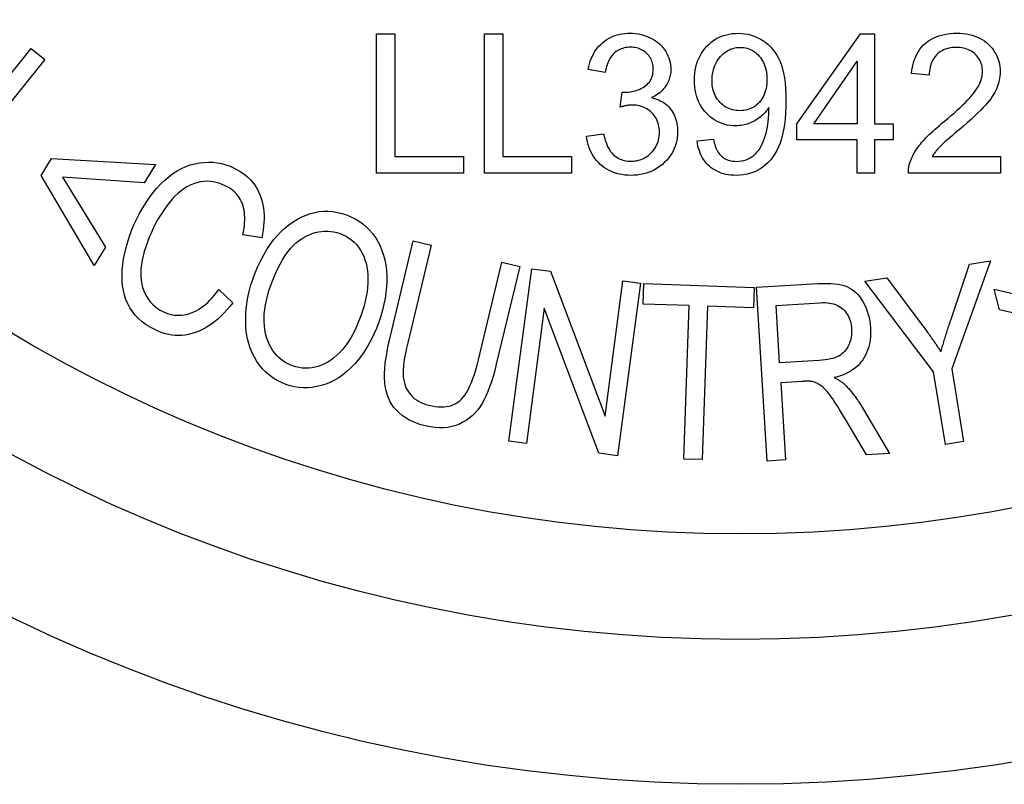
# Model space of a CAD drawing. Header units: inches. Extents: x 0.1 to 100, y -11 to 65.
# Tile 11 of 27: x 27.3 to 27.796, y 34.352 to 34.737. Entities that reach past the tile are written whole.
import ezdxf

# ---------------------------------------------------------------- set-up
doc = ezdxf.new("R2010")
doc.units = ezdxf.units.IN
doc.header["$LTSCALE"] = 6.002907
doc.header["$MEASUREMENT"] = 0
doc.layers.add('Visible Edges(ANSI)', color=7, linetype='Continuous', lineweight=25)

msp = doc.modelspace()

# ---------------------------------------------------------------- linework, layer by layer
at = {"layer": 'Visible Edges(ANSI)'}
for p, q in [((27.47936, 34.72961), (27.48865, 34.72961)), ((27.47936, 34.65954), (27.47936, 34.72961)), ((27.48865, 34.72961), (27.48865, 34.66782)), ((27.53378, 34.72961), (27.54307, 34.72961)), ((27.53378, 34.65954), (27.53378, 34.72961)), ((27.54307, 34.72961), (27.54307, 34.66782)), ((27.69111, 34.68421), (27.72304, 34.72961)), ((27.72304, 34.72961), (27.73009, 34.72961)), ((27.73009, 34.72961), (27.73009, 34.68421)), ((27.26231, 34.6687), (27.30549, 34.72221)), ((27.30549, 34.72221), (27.3124, 34.71663)), ((27.3124, 34.71663), (27.25739, 34.64848)), ((27.69955, 34.68421), (27.72149, 34.71583)), ((27.72149, 34.71583), (27.72149, 34.68421)), ((27.59461, 34.71017), (27.58601, 34.71172)), ((27.7577, 34.70873), (27.74884, 34.70963)), ((27.60214, 34.69276), (27.60304, 34.70029)), ((27.69111, 34.67631), (27.69111, 34.68421)), ((27.72149, 34.68421), (27.69955, 34.68421)), ((27.73009, 34.68421), (27.73955, 34.68421)), ((27.73955, 34.68421), (27.73955, 34.67631)), ((27.58515, 34.67813), (27.59375, 34.67925)), ((27.6408, 34.67578), (27.64908, 34.67652)), ((27.72149, 34.67631), (27.69111, 34.67631)), ((27.72149, 34.65954), (27.72149, 34.67631)), ((27.73955, 34.67631), (27.73009, 34.67631)), ((27.73009, 34.67631), (27.73009, 34.65954)), ((27.31052, 34.65823), (27.31575, 34.66685)), ((27.31575, 34.66685), (27.36807, 34.66378)), ((27.48865, 34.66782), (27.52315, 34.66782)), ((27.52315, 34.66782), (27.52315, 34.65954)), ((27.54307, 34.66782), (27.57757, 34.66782)), ((27.57757, 34.66782), (27.57757, 34.65954)), ((27.7592, 34.66782), (27.79354, 34.66782)), ((27.79354, 34.66782), (27.79354, 34.65954)), ((27.36807, 34.66378), (27.36249, 34.65459)), ((27.3373, 34.61303), (27.31052, 34.65823)), ((27.36249, 34.65459), (27.32134, 34.65753)), ((27.32134, 34.65753), (27.34287, 34.62222)), ((27.52315, 34.65954), (27.47936, 34.65954)), ((27.57757, 34.65954), (27.53378, 34.65954)), ((27.73009, 34.65954), (27.72149, 34.65954)), ((27.79354, 34.65954), (27.74724, 34.65954)), ((27.42159, 34.62698), (27.41217, 34.6285)), ((27.34287, 34.62222), (27.3373, 34.61303)), ((27.4861, 34.57612), (27.49789, 34.62533)), ((27.50691, 34.62317), (27.49514, 34.57403)), ((27.49789, 34.62533), (27.50691, 34.62317)), ((27.53071, 34.5655), (27.54249, 34.61464)), ((27.55151, 34.61248), (27.53972, 34.56327)), ((27.54249, 34.61464), (27.55151, 34.61248)), ((27.54611, 34.52451), (27.55757, 34.61134)), ((27.55757, 34.61134), (27.56697, 34.6101)), ((27.76872, 34.58599), (27.77797, 34.61359)), ((27.78865, 34.61532), (27.76911, 34.56103)), ((27.77797, 34.61359), (27.78865, 34.61532)), ((27.56697, 34.6101), (27.5945, 34.53711)), ((27.72526, 34.60505), (27.73639, 34.60686)), ((27.73639, 34.60686), (27.75418, 34.58303)), ((27.5945, 34.53711), (27.6035, 34.60528)), ((27.6123, 34.60412), (27.60084, 34.51729)), ((27.6035, 34.60528), (27.6123, 34.60412)), ((27.61373, 34.59361), (27.6141, 34.60395)), ((27.6141, 34.60395), (27.66961, 34.60199)), ((27.66961, 34.60199), (27.66924, 34.59165)), ((27.67081, 34.60202), (27.70179, 34.6039)), ((27.67611, 34.5146), (27.67081, 34.60202)), ((27.75995, 34.55955), (27.72526, 34.60505)), ((27.4, 34.60094), (27.40707, 34.59426)), ((27.7931, 34.59069), (27.79043, 34.60111)), ((27.79043, 34.60111), (27.84139, 34.58887)), ((27.56391, 34.59152), (27.55491, 34.52335)), ((27.59144, 34.51853), (27.56391, 34.59152)), ((27.63682, 34.5928), (27.61373, 34.59361)), ((27.63409, 34.51561), (27.63682, 34.5928)), ((27.64609, 34.59247), (27.64336, 34.51528)), ((27.66924, 34.59165), (27.64609, 34.59247)), ((27.68066, 34.59292), (27.70278, 34.59426)), ((27.68241, 34.564), (27.68066, 34.59292)), ((27.83327, 34.58155), (27.7931, 34.59069)), ((27.70227, 34.56521), (27.68241, 34.564)), ((27.76588, 34.52291), (27.75995, 34.55955)), ((27.76911, 34.56103), (27.77504, 34.52439)), ((27.69374, 34.55466), (27.68302, 34.55401)), ((27.68302, 34.55401), (27.68537, 34.51516)), ((27.72411, 34.54139), (27.73775, 34.51834)), ((27.72609, 34.51763), (27.71572, 34.53526)), ((27.55491, 34.52335), (27.54611, 34.52451)), ((27.77504, 34.52439), (27.76588, 34.52291)), ((27.60084, 34.51729), (27.59144, 34.51853)), ((27.73775, 34.51834), (27.72609, 34.51763)), ((27.64336, 34.51528), (27.63409, 34.51561)), ((27.68537, 34.51516), (27.67611, 34.5146))]:
    msp.add_line(p, q, dxfattribs=at)
at = {"layer": 'Visible Edges(ANSI)', "flags": 128}
for points in [[(27.58601, 34.71172), (27.5863, 34.71313), (27.58665, 34.71449), (27.58706, 34.7158), (27.58752, 34.71705), (27.58803, 34.71825), (27.5886, 34.71939), (27.58923, 34.72048), (27.58991, 34.72152), (27.59065, 34.7225), (27.59144, 34.72343), (27.59229, 34.7243), (27.59319, 34.72512), (27.59414, 34.72588), (27.59513, 34.72657), (27.59615, 34.7272), (27.59722, 34.72776), (27.59832, 34.72826), (27.59946, 34.72869), (27.60064, 34.72905), (27.60185, 34.72935), (27.60311, 34.72958), (27.6044, 34.72974), (27.60573, 34.72984), (27.6071, 34.72987)], [(27.6071, 34.72987), (27.60852, 34.72984), (27.6099, 34.72972), (27.61126, 34.72953), (27.6126, 34.72926), (27.6139, 34.72891), (27.61518, 34.72849), (27.61643, 34.72799), (27.61765, 34.72742), (27.61882, 34.72678), (27.61992, 34.72608), (27.62096, 34.72532), (27.62192, 34.72451), (27.6228, 34.72365), (27.62362, 34.72273), (27.62437, 34.72175), (27.62505, 34.72072), (27.62565, 34.71965), (27.62617, 34.71856), (27.62661, 34.71746), (27.62697, 34.71634), (27.62725, 34.71521), (27.62745, 34.71406), (27.62757, 34.7129), (27.62761, 34.71172)], [(27.63952, 34.70622), (27.63956, 34.70797), (27.63969, 34.70966), (27.63991, 34.71129), (27.64022, 34.71287), (27.64061, 34.71439), (27.64109, 34.71585), (27.64165, 34.71725), (27.64231, 34.71859), (27.64305, 34.71988), (27.64388, 34.72111), (27.64479, 34.72227), (27.64579, 34.72339), (27.64686, 34.72442), (27.64797, 34.72537), (27.64913, 34.72622), (27.65033, 34.72699), (27.65157, 34.72767), (27.65286, 34.72825), (27.6542, 34.72875), (27.65557, 34.72915), (27.65699, 34.72947), (27.65846, 34.72969), (27.65997, 34.72983), (27.66152, 34.72987)], [(27.66152, 34.72987), (27.66321, 34.72982), (27.66487, 34.72964), (27.66648, 34.72936), (27.66806, 34.72895), (27.66961, 34.72843), (27.67111, 34.7278), (27.67258, 34.72705), (27.67402, 34.72619), (27.67539, 34.72522), (27.67668, 34.72415), (27.67788, 34.72299), (27.679, 34.72172), (27.68003, 34.72036), (27.68098, 34.7189), (27.68184, 34.71735), (27.68262, 34.7157), (27.6833, 34.7139), (27.6839, 34.71191), (27.68441, 34.70974), (27.68482, 34.70737), (27.68514, 34.70482), (27.68537, 34.70207), (27.68551, 34.69914), (27.68555, 34.69602)], [(27.74884, 34.70963), (27.74902, 34.71125), (27.74928, 34.7128), (27.74961, 34.71428), (27.75, 34.7157), (27.75047, 34.71705), (27.751, 34.71834), (27.75161, 34.71956), (27.75228, 34.72072), (27.75302, 34.72181), (27.75384, 34.72284), (27.75472, 34.7238), (27.75567, 34.72469), (27.75669, 34.72552), (27.75776, 34.72628), (27.75889, 34.72696), (27.76008, 34.72757), (27.76132, 34.72811), (27.76262, 34.72858), (27.76397, 34.72897), (27.76538, 34.7293), (27.76685, 34.72955), (27.76837, 34.72973), (27.76995, 34.72984), (27.77159, 34.72987)], [(27.77159, 34.72987), (27.77324, 34.72984), (27.77484, 34.72972), (27.77637, 34.72953), (27.77785, 34.72925), (27.77927, 34.72891), (27.78063, 34.72848), (27.78193, 34.72798), (27.78317, 34.72739), (27.78436, 34.72673), (27.78548, 34.726), (27.78655, 34.72518), (27.78756, 34.72429), (27.78849, 34.72334), (27.78935, 34.72236), (27.79013, 34.72133), (27.79082, 34.72027), (27.79143, 34.71917), (27.79196, 34.71804), (27.79241, 34.71686), (27.79278, 34.71565), (27.79306, 34.71441), (27.79327, 34.71312), (27.79339, 34.7118), (27.79343, 34.71043)], [(27.60726, 34.72282), (27.60644, 34.7228), (27.60564, 34.72274), (27.60486, 34.72263), (27.6041, 34.72247), (27.60337, 34.72228), (27.60266, 34.72204), (27.60198, 34.72175), (27.60132, 34.72142), (27.60068, 34.72105), (27.60006, 34.72064), (27.59947, 34.72018), (27.5989, 34.71967), (27.59836, 34.71913), (27.59786, 34.71853), (27.59738, 34.7179), (27.59694, 34.71722), (27.59654, 34.71649), (27.59616, 34.71572), (27.59582, 34.71491), (27.59551, 34.71405), (27.59523, 34.71315), (27.59499, 34.7122), (27.59478, 34.7112), (27.59461, 34.71017)], [(27.61874, 34.71188), (27.61872, 34.71266), (27.61866, 34.71342), (27.61854, 34.71415), (27.61839, 34.71486), (27.61819, 34.71555), (27.61794, 34.71622), (27.61765, 34.71686), (27.61732, 34.71748), (27.61694, 34.71807), (27.61652, 34.71865), (27.61605, 34.7192), (27.61554, 34.71973), (27.61499, 34.72022), (27.61442, 34.72067), (27.61382, 34.72108), (27.6132, 34.72145), (27.61255, 34.72177), (27.61187, 34.72205), (27.61117, 34.72229), (27.61044, 34.72248), (27.60968, 34.72263), (27.6089, 34.72274), (27.6081, 34.7228), (27.60726, 34.72282)], [(27.64838, 34.70595), (27.64841, 34.70718), (27.6485, 34.70836), (27.64865, 34.70951), (27.64885, 34.71062), (27.64912, 34.71169), (27.64944, 34.71272), (27.64982, 34.71372), (27.65026, 34.71467), (27.65076, 34.71559), (27.65131, 34.71646), (27.65193, 34.7173), (27.6526, 34.7181), (27.65332, 34.71884), (27.65405, 34.71953), (27.65481, 34.72014), (27.65559, 34.72069), (27.65639, 34.72118), (27.65721, 34.7216), (27.65805, 34.72196), (27.65892, 34.72225), (27.6598, 34.72248), (27.66071, 34.72264), (27.66164, 34.72274), (27.66259, 34.72277)], [(27.66259, 34.72277), (27.6635, 34.72274), (27.6644, 34.72265), (27.66526, 34.7225), (27.66611, 34.72229), (27.66694, 34.72202), (27.66774, 34.72168), (27.66851, 34.72129), (27.66927, 34.72084), (27.67, 34.72032), (27.67072, 34.71975), (27.6714, 34.71911), (27.67207, 34.71842), (27.6727, 34.71767), (27.67327, 34.71688), (27.67379, 34.71605), (27.67425, 34.71518), (27.67466, 34.71426), (27.67501, 34.7133), (27.67531, 34.7123), (27.67556, 34.71125), (27.67575, 34.71016), (27.67588, 34.70903), (27.67597, 34.70786), (27.67599, 34.70664)], [(27.77137, 34.72277), (27.77036, 34.72275), (27.76938, 34.72267), (27.76843, 34.72254), (27.76752, 34.72236), (27.76664, 34.72212), (27.7658, 34.72184), (27.76499, 34.7215), (27.76422, 34.72111), (27.76348, 34.72067), (27.76277, 34.72018), (27.7621, 34.71963), (27.76147, 34.71903), (27.76087, 34.71839), (27.76033, 34.71771), (27.75984, 34.71699), (27.7594, 34.71623), (27.75901, 34.71543), (27.75867, 34.71459), (27.75838, 34.71371), (27.75814, 34.71279), (27.75796, 34.71183), (27.75782, 34.71084), (27.75774, 34.7098), (27.7577, 34.70873)], [(27.78457, 34.71065), (27.78454, 34.71149), (27.78446, 34.71231), (27.78434, 34.71311), (27.78416, 34.71389), (27.78393, 34.71464), (27.78365, 34.71537), (27.78332, 34.71608), (27.78294, 34.71676), (27.78251, 34.71742), (27.78202, 34.71806), (27.78149, 34.71868), (27.78091, 34.71927), (27.78028, 34.71983), (27.77963, 34.72034), (27.77894, 34.7208), (27.77822, 34.72122), (27.77747, 34.72158), (27.77669, 34.7219), (27.77589, 34.72216), (27.77504, 34.72238), (27.77417, 34.72255), (27.77327, 34.72267), (27.77234, 34.72275), (27.77137, 34.72277)], [(27.60443, 34.70018), (27.60534, 34.7002), (27.60624, 34.70026), (27.60711, 34.70036), (27.60798, 34.7005), (27.60883, 34.70068), (27.60966, 34.7009), (27.61048, 34.70116), (27.61128, 34.70146), (27.61207, 34.7018), (27.61284, 34.70218), (27.6136, 34.7026), (27.61434, 34.70306), (27.61504, 34.70357), (27.61568, 34.70411), (27.61627, 34.7047), (27.61679, 34.70533), (27.61725, 34.706), (27.61764, 34.70671), (27.61798, 34.70747), (27.61825, 34.70826), (27.61847, 34.7091), (27.61862, 34.70999), (27.61871, 34.71091), (27.61874, 34.71188)], [(27.62761, 34.71172), (27.62759, 34.71097), (27.62754, 34.71023), (27.62746, 34.7095), (27.62734, 34.70878), (27.62719, 34.70807), (27.627, 34.70738), (27.62678, 34.70669), (27.62653, 34.70602), (27.62624, 34.70536), (27.62592, 34.70471), (27.62557, 34.70407), (27.62518, 34.70344), (27.62476, 34.70283), (27.6243, 34.70224), (27.62382, 34.70167), (27.6233, 34.70112), (27.62274, 34.70059), (27.62216, 34.70009), (27.62154, 34.6996), (27.62088, 34.69914), (27.6202, 34.6987), (27.61948, 34.69828), (27.61873, 34.69789), (27.61794, 34.69751)], [(27.76518, 34.68544), (27.76702, 34.68698), (27.76877, 34.68846), (27.77041, 34.68989), (27.77194, 34.69127), (27.77338, 34.69259), (27.77471, 34.69385), (27.77594, 34.69506), (27.77707, 34.69622), (27.7781, 34.69732), (27.77902, 34.69836), (27.77984, 34.69935), (27.78056, 34.70029), (27.7812, 34.70119), (27.78178, 34.70209), (27.78231, 34.70298), (27.78279, 34.70386), (27.7832, 34.70473), (27.78356, 34.7056), (27.78387, 34.70646), (27.78412, 34.70731), (27.78431, 34.70816), (27.78445, 34.709), (27.78454, 34.70983), (27.78457, 34.71065)], [(27.66024, 34.68331), (27.65881, 34.68335), (27.65741, 34.68348), (27.65606, 34.6837), (27.65474, 34.68401), (27.65345, 34.6844), (27.65221, 34.68488), (27.651, 34.68545), (27.64983, 34.68611), (27.6487, 34.68685), (27.6476, 34.68768), (27.64655, 34.6886), (27.64553, 34.68961), (27.64457, 34.69069), (27.64369, 34.69182), (27.6429, 34.69301), (27.64219, 34.69425), (27.64156, 34.69555), (27.64102, 34.69691), (27.64056, 34.69832), (27.64019, 34.69979), (27.63989, 34.70131), (27.63969, 34.70289), (27.63956, 34.70453), (27.63952, 34.70622)], [(27.66238, 34.69089), (27.66139, 34.69092), (27.66044, 34.69101), (27.65951, 34.69115), (27.65861, 34.69135), (27.65773, 34.69162), (27.65689, 34.69194), (27.65607, 34.69232), (27.65528, 34.69275), (27.65452, 34.69325), (27.65378, 34.6938), (27.65307, 34.69441), (27.65239, 34.69508), (27.65175, 34.6958), (27.65117, 34.69655), (27.65064, 34.69733), (27.65016, 34.69815), (27.64975, 34.69901), (27.64939, 34.69989), (27.64908, 34.70082), (27.64883, 34.70177), (27.64863, 34.70277), (27.6485, 34.70379), (27.64841, 34.70485), (27.64838, 34.70595)], [(27.67599, 34.70664), (27.67597, 34.70544), (27.67589, 34.70427), (27.67575, 34.70316), (27.67557, 34.70208), (27.67533, 34.70105), (27.67503, 34.70007), (27.67469, 34.69913), (27.67429, 34.69823), (27.67383, 34.69738), (27.67332, 34.69657), (27.67276, 34.6958), (27.67215, 34.69508), (27.67149, 34.69441), (27.67081, 34.6938), (27.6701, 34.69325), (27.66935, 34.69275), (27.66858, 34.69232), (27.66778, 34.69194), (27.66695, 34.69162), (27.6661, 34.69135), (27.66521, 34.69115), (27.66429, 34.69101), (27.66335, 34.69092), (27.66238, 34.69089)], [(27.79343, 34.71043), (27.7934, 34.70938), (27.79332, 34.70834), (27.79319, 34.70729), (27.793, 34.70626), (27.79276, 34.70522), (27.79247, 34.7042), (27.79212, 34.70317), (27.79172, 34.70216), (27.79126, 34.70114), (27.79072, 34.7001), (27.79012, 34.69905), (27.78944, 34.69799), (27.78869, 34.69692), (27.78787, 34.69583), (27.78697, 34.69473), (27.78601, 34.69361), (27.78492, 34.69244), (27.78368, 34.69116), (27.78227, 34.68977), (27.78069, 34.68829), (27.77896, 34.68669), (27.77706, 34.68499), (27.77499, 34.68319), (27.77276, 34.68128)], [(27.60304, 34.70029), (27.60312, 34.70028), (27.60319, 34.70027), (27.60326, 34.70026), (27.60333, 34.70026), (27.6034, 34.70025), (27.60347, 34.70024), (27.60354, 34.70023), (27.6036, 34.70023), (27.60366, 34.70022), (27.60373, 34.70022), (27.60379, 34.70021), (27.60384, 34.70021), (27.6039, 34.7002), (27.60396, 34.7002), (27.60401, 34.7002), (27.60406, 34.70019), (27.60412, 34.70019), (27.60416, 34.70019), (27.60421, 34.70019), (27.60426, 34.70018), (27.60431, 34.70018), (27.60435, 34.70018), (27.60439, 34.70018), (27.60443, 34.70018)], [(27.61794, 34.69751), (27.61897, 34.69725), (27.61995, 34.69694), (27.62089, 34.6966), (27.62179, 34.69621), (27.62266, 34.69578), (27.62348, 34.6953), (27.62427, 34.69478), (27.62502, 34.69422), (27.62572, 34.69362), (27.62639, 34.69298), (27.62702, 34.69229), (27.62761, 34.69156), (27.62816, 34.69079), (27.62865, 34.68999), (27.6291, 34.68916), (27.62951, 34.6883), (27.62986, 34.6874), (27.63017, 34.68648), (27.63043, 34.68552), (27.63065, 34.68453), (27.63081, 34.68351), (27.63093, 34.68246), (27.631, 34.68138), (27.63103, 34.68026)], [(27.68555, 34.69602), (27.68551, 34.69274), (27.68537, 34.68963), (27.68514, 34.6867), (27.68483, 34.68394), (27.68442, 34.68135), (27.68392, 34.67894), (27.68333, 34.6767), (27.68264, 34.67463), (27.68187, 34.6727), (27.68101, 34.6709), (27.68006, 34.66921), (27.67902, 34.66764), (27.67789, 34.66618), (27.67667, 34.66485), (27.67536, 34.66363), (27.67396, 34.66253), (27.67249, 34.66155), (27.67096, 34.66071), (27.66936, 34.65999), (27.6677, 34.65941), (27.66598, 34.65895), (27.6642, 34.65863), (27.66236, 34.65843), (27.66045, 34.65837)], [(27.60817, 34.69372), (27.60797, 34.69372), (27.60776, 34.69371), (27.60755, 34.6937), (27.60734, 34.69369), (27.60712, 34.69368), (27.60689, 34.69366), (27.60666, 34.69364), (27.60643, 34.69361), (27.6062, 34.69358), (27.60595, 34.69355), (27.60571, 34.69352), (27.60546, 34.69348), (27.60521, 34.69344), (27.60495, 34.69339), (27.60469, 34.69334), (27.60442, 34.69329), (27.60415, 34.69324), (27.60387, 34.69318), (27.6036, 34.69312), (27.60331, 34.69305), (27.60302, 34.69298), (27.60273, 34.69291), (27.60244, 34.69284), (27.60214, 34.69276)], [(27.6219, 34.6801), (27.62187, 34.68107), (27.62179, 34.68202), (27.62165, 34.68293), (27.62147, 34.68382), (27.62122, 34.68468), (27.62093, 34.68551), (27.62058, 34.68631), (27.62017, 34.68708), (27.61972, 34.68782), (27.61921, 34.68853), (27.61864, 34.68922), (27.61802, 34.68987), (27.61736, 34.69049), (27.61667, 34.69105), (27.61596, 34.69156), (27.61521, 34.69201), (27.61443, 34.69241), (27.61362, 34.69276), (27.61279, 34.69305), (27.61192, 34.69329), (27.61103, 34.69348), (27.61011, 34.69361), (27.60915, 34.69369), (27.60817, 34.69372)], [(27.67696, 34.69254), (27.67651, 34.69187), (27.67605, 34.69122), (27.67556, 34.69059), (27.67504, 34.68997), (27.67449, 34.68939), (27.67392, 34.68882), (27.67332, 34.68827), (27.67269, 34.68775), (27.67204, 34.68725), (27.67137, 34.68677), (27.67066, 34.68631), (27.66993, 34.68587), (27.66918, 34.68546), (27.66842, 34.68509), (27.66765, 34.68475), (27.66687, 34.68444), (27.66608, 34.68418), (27.66528, 34.68395), (27.66447, 34.68375), (27.66364, 34.68359), (27.66281, 34.68347), (27.66196, 34.68338), (27.66111, 34.68332), (27.66024, 34.68331)], [(27.66067, 34.66541), (27.66196, 34.66547), (27.6632, 34.66562), (27.66439, 34.66587), (27.66552, 34.66622), (27.6666, 34.66668), (27.66764, 34.66723), (27.66861, 34.66787), (27.66952, 34.66858), (27.67037, 34.66935), (27.67116, 34.6702), (27.67189, 34.67111), (27.67255, 34.67209), (27.67316, 34.67316), (27.67375, 34.67435), (27.67429, 34.67566), (27.6748, 34.67709), (27.67528, 34.67863), (27.67573, 34.68029), (27.67612, 34.68201), (27.67644, 34.68375), (27.67669, 34.6855), (27.67687, 34.68727), (27.67697, 34.68904), (27.67701, 34.69084)], [(27.67701, 34.69084), (27.67701, 34.69088), (27.67701, 34.69093), (27.67701, 34.69098), (27.67701, 34.69103), (27.67701, 34.69109), (27.67701, 34.69114), (27.677, 34.6912), (27.677, 34.69126), (27.677, 34.69133), (27.677, 34.69139), (27.677, 34.69146), (27.677, 34.69153), (27.67699, 34.6916), (27.67699, 34.69168), (27.67699, 34.69175), (27.67698, 34.69183), (27.67698, 34.69191), (27.67698, 34.692), (27.67698, 34.69208), (27.67697, 34.69217), (27.67697, 34.69226), (27.67696, 34.69235), (27.67696, 34.69245), (27.67696, 34.69254)], [(27.74825, 34.66552), (27.74856, 34.66631), (27.7489, 34.6671), (27.74926, 34.66789), (27.74966, 34.66867), (27.75009, 34.66945), (27.75055, 34.67023), (27.75103, 34.671), (27.75155, 34.67178), (27.7521, 34.67255), (27.75267, 34.67331), (27.75328, 34.67408), (27.75391, 34.67484), (27.75458, 34.67561), (27.75531, 34.6764), (27.75608, 34.67722), (27.7569, 34.67805), (27.75776, 34.6789), (27.75868, 34.67977), (27.75964, 34.68067), (27.76065, 34.68158), (27.76171, 34.68252), (27.76282, 34.68347), (27.76398, 34.68445), (27.76518, 34.68544)], [(27.77276, 34.68128), (27.77151, 34.68023), (27.77034, 34.67924), (27.76924, 34.6783), (27.76822, 34.67743), (27.76727, 34.67661), (27.76641, 34.67585), (27.76562, 34.67515), (27.76491, 34.6745), (27.76427, 34.67391), (27.76371, 34.67338), (27.76323, 34.67291), (27.76283, 34.67249), (27.76247, 34.6721), (27.76212, 34.67172), (27.76178, 34.67133), (27.76145, 34.67094), (27.76113, 34.67055), (27.76083, 34.67016), (27.76053, 34.66977), (27.76024, 34.66938), (27.75997, 34.66899), (27.7597, 34.6686), (27.75944, 34.66821), (27.7592, 34.66782)], [(27.60742, 34.65837), (27.6059, 34.6584), (27.60443, 34.65852), (27.603, 34.65871), (27.60161, 34.65898), (27.60027, 34.65932), (27.59897, 34.65974), (27.59772, 34.66024), (27.5965, 34.66081), (27.59534, 34.66146), (27.59421, 34.66219), (27.59313, 34.66299), (27.5921, 34.66387), (27.59112, 34.66481), (27.59021, 34.66579), (27.58938, 34.66682), (27.58862, 34.6679), (27.58793, 34.66902), (27.58732, 34.67018), (27.58677, 34.67139), (27.5863, 34.67265), (27.58591, 34.67395), (27.58558, 34.6753), (27.58533, 34.67669), (27.58515, 34.67813)], [(27.59375, 34.67925), (27.59401, 34.67806), (27.59431, 34.67692), (27.59463, 34.67584), (27.59498, 34.67482), (27.59535, 34.67386), (27.59576, 34.67295), (27.5962, 34.6721), (27.59666, 34.67131), (27.59715, 34.67057), (27.59767, 34.66989), (27.59822, 34.66927), (27.5988, 34.6687), (27.5994, 34.66818), (27.60003, 34.66771), (27.60067, 34.66729), (27.60134, 34.6669), (27.60203, 34.66657), (27.60274, 34.66628), (27.60348, 34.66603), (27.60423, 34.66583), (27.60501, 34.66567), (27.60581, 34.66556), (27.60663, 34.66549), (27.60748, 34.66547)], [(27.63103, 34.68026), (27.63098, 34.67876), (27.63084, 34.67729), (27.63061, 34.67587), (27.63028, 34.67448), (27.62986, 34.67313), (27.62935, 34.67182), (27.62875, 34.67054), (27.62805, 34.66931), (27.62726, 34.66811), (27.62637, 34.66695), (27.6254, 34.66583), (27.62433, 34.66475), (27.62318, 34.66373), (27.62199, 34.6628), (27.62076, 34.66196), (27.61947, 34.6612), (27.61813, 34.66054), (27.61675, 34.65996), (27.61532, 34.65947), (27.61383, 34.65907), (27.6123, 34.65876), (27.61073, 34.65854), (27.6091, 34.65841), (27.60742, 34.65837)], [(27.60748, 34.66547), (27.60848, 34.6655), (27.60945, 34.66559), (27.6104, 34.66573), (27.61132, 34.66594), (27.61222, 34.6662), (27.61308, 34.66652), (27.61392, 34.6669), (27.61474, 34.66734), (27.61553, 34.66784), (27.61629, 34.6684), (27.61702, 34.66901), (27.61773, 34.66969), (27.6184, 34.6704), (27.619, 34.67115), (27.61955, 34.67192), (27.62004, 34.67272), (27.62048, 34.67355), (27.62085, 34.6744), (27.62117, 34.67528), (27.62143, 34.67619), (27.62163, 34.67713), (27.62178, 34.67809), (27.62187, 34.67908), (27.6219, 34.6801)], [(27.66045, 34.65837), (27.65911, 34.6584), (27.65781, 34.65849), (27.65655, 34.65865), (27.65534, 34.65887), (27.65416, 34.65916), (27.65302, 34.65951), (27.65193, 34.65992), (27.65088, 34.66039), (27.64986, 34.66093), (27.64889, 34.66154), (27.64796, 34.6622), (27.64708, 34.66293), (27.64624, 34.66372), (27.64545, 34.66456), (27.64473, 34.66545), (27.64406, 34.66639), (27.64345, 34.66738), (27.6429, 34.66843), (27.64241, 34.66952), (27.64197, 34.67067), (27.64159, 34.67187), (27.64127, 34.67312), (27.64101, 34.67442), (27.6408, 34.67578)], [(27.64908, 34.67652), (27.64927, 34.67557), (27.64949, 34.67467), (27.64973, 34.67381), (27.65, 34.673), (27.6503, 34.67222), (27.65062, 34.6715), (27.65097, 34.67081), (27.65134, 34.67017), (27.65175, 34.66958), (27.65217, 34.66903), (27.65263, 34.66852), (27.65311, 34.66806), (27.65362, 34.66764), (27.65414, 34.66725), (27.65469, 34.6669), (27.65527, 34.66659), (27.65586, 34.66631), (27.65648, 34.66608), (27.65712, 34.66587), (27.65779, 34.66571), (27.65847, 34.66558), (27.65918, 34.66549), (27.65991, 34.66543), (27.66067, 34.66541)], [(27.35857, 34.63622), (27.36009, 34.63922), (27.36169, 34.64207), (27.36336, 34.64476), (27.36509, 34.6473), (27.3669, 34.64968), (27.36878, 34.65191), (27.37072, 34.65399), (27.37274, 34.65591), (27.37481, 34.65766), (27.37691, 34.65922), (27.37904, 34.66059), (27.38121, 34.66178), (27.38341, 34.66278), (27.38565, 34.66359), (27.38791, 34.66422), (27.39021, 34.66465), (27.39252, 34.66491), (27.39479, 34.665), (27.39703, 34.66492), (27.39924, 34.66468), (27.40142, 34.66426), (27.40357, 34.66368), (27.40569, 34.66293), (27.40777, 34.66201)], [(27.40777, 34.66201), (27.40931, 34.66121), (27.41077, 34.66035), (27.41215, 34.65942), (27.41344, 34.65844), (27.41465, 34.65738), (27.41578, 34.65627), (27.41682, 34.65509), (27.41778, 34.65385), (27.41866, 34.65254), (27.41946, 34.65117), (27.42017, 34.64974), (27.4208, 34.64824), (27.42135, 34.6467), (27.4218, 34.64511), (27.42217, 34.64348), (27.42246, 34.64181), (27.42265, 34.6401), (27.42276, 34.63835), (27.42279, 34.63655), (27.42272, 34.63472), (27.42257, 34.63285), (27.42233, 34.63093), (27.422, 34.62898), (27.42159, 34.62698)], [(27.74724, 34.65954), (27.74723, 34.6598), (27.74723, 34.66006), (27.74723, 34.66031), (27.74723, 34.66057), (27.74724, 34.66082), (27.74726, 34.66108), (27.74728, 34.66133), (27.7473, 34.66158), (27.74733, 34.66183), (27.74736, 34.66208), (27.7474, 34.66233), (27.74744, 34.66258), (27.74748, 34.66283), (27.74753, 34.66308), (27.74758, 34.66333), (27.74764, 34.66358), (27.7477, 34.66382), (27.74777, 34.66407), (27.74784, 34.66431), (27.74791, 34.66455), (27.74799, 34.6648), (27.74807, 34.66504), (27.74816, 34.66528), (27.74825, 34.66552)], [(27.40326, 34.65314), (27.40144, 34.65394), (27.39964, 34.65456), (27.39785, 34.65501), (27.39606, 34.65528), (27.39428, 34.65539), (27.39252, 34.65532), (27.39076, 34.65508), (27.38901, 34.65467), (27.38729, 34.6541), (27.38561, 34.65339), (27.38398, 34.65255), (27.3824, 34.65157), (27.38085, 34.65046), (27.37936, 34.64921), (27.37791, 34.64782), (27.3765, 34.6463), (27.37515, 34.64468), (27.37385, 34.64302), (27.3726, 34.64132), (27.37141, 34.63957), (27.37027, 34.63777), (27.36919, 34.63593), (27.36816, 34.63405), (27.36719, 34.63212)], [(27.41217, 34.6285), (27.41246, 34.63009), (27.4127, 34.63162), (27.41287, 34.63311), (27.41299, 34.63454), (27.41306, 34.63591), (27.41306, 34.63724), (27.41301, 34.63852), (27.41289, 34.63974), (27.41272, 34.64091), (27.4125, 34.64203), (27.41221, 34.6431), (27.41186, 34.64412), (27.41146, 34.64509), (27.411, 34.64602), (27.41049, 34.64691), (27.40991, 34.64776), (27.40928, 34.64857), (27.40859, 34.64934), (27.40785, 34.65008), (27.40704, 34.65077), (27.40618, 34.65142), (27.40527, 34.65204), (27.40429, 34.65261), (27.40326, 34.65314)], [(27.36816, 34.58054), (27.36572, 34.58182), (27.36348, 34.58321), (27.36143, 34.5847), (27.35958, 34.5863), (27.35792, 34.58801), (27.35646, 34.58982), (27.3552, 34.59173), (27.35413, 34.59375), (27.35324, 34.59588), (27.35252, 34.5981), (27.35196, 34.60042), (27.35157, 34.60283), (27.35135, 34.60535), (27.35129, 34.60796), (27.3514, 34.61068), (27.35167, 34.61349), (27.35209, 34.61634), (27.35264, 34.6192), (27.35331, 34.62204), (27.35411, 34.62489), (27.35503, 34.62773), (27.35608, 34.63056), (27.35726, 34.63339), (27.35857, 34.63622)], [(27.41712, 34.60598), (27.41838, 34.60933), (27.41972, 34.6125), (27.42114, 34.61551), (27.42264, 34.61834), (27.42421, 34.62101), (27.42586, 34.62351), (27.42759, 34.62585), (27.4294, 34.62801), (27.43129, 34.63001), (27.43325, 34.63184), (27.43529, 34.6335), (27.43741, 34.63499), (27.43957, 34.63631), (27.44175, 34.63744), (27.44394, 34.63838), (27.44615, 34.63914), (27.44837, 34.63971), (27.45061, 34.64009), (27.45285, 34.64028), (27.45512, 34.64029), (27.45739, 34.64012), (27.45969, 34.63975), (27.46199, 34.6392), (27.46431, 34.63846)], [(27.46431, 34.63846), (27.46653, 34.63757), (27.46863, 34.63653), (27.47062, 34.63534), (27.4725, 34.634), (27.47425, 34.6325), (27.47589, 34.63086), (27.47742, 34.62906), (27.47883, 34.62711), (27.4801, 34.62504), (27.48121, 34.62287), (27.48217, 34.62061), (27.48297, 34.61826), (27.48361, 34.61581), (27.48409, 34.61327), (27.48441, 34.61063), (27.48458, 34.6079), (27.48459, 34.6051), (27.48446, 34.60226), (27.48417, 34.59938), (27.48374, 34.59647), (27.48316, 34.59351), (27.48242, 34.59051), (27.48154, 34.58748), (27.48051, 34.5844)], [(27.36719, 34.63212), (27.36603, 34.62963), (27.36498, 34.62719), (27.36404, 34.62479), (27.36322, 34.62243), (27.3625, 34.62012), (27.3619, 34.61785), (27.36141, 34.61562), (27.36103, 34.61344), (27.36078, 34.61132), (27.36066, 34.60928), (27.36069, 34.60732), (27.36085, 34.60543), (27.36116, 34.60363), (27.3616, 34.60191), (27.36218, 34.60026), (27.36291, 34.5987), (27.36374, 34.59723), (27.36465, 34.59586), (27.36565, 34.59459), (27.36672, 34.59343), (27.36788, 34.59237), (27.36912, 34.59141), (27.37044, 34.59056), (27.37184, 34.58981)], [(27.42607, 34.60265), (27.42719, 34.60566), (27.42836, 34.60849), (27.42957, 34.61113), (27.43082, 34.6136), (27.43211, 34.61589), (27.43343, 34.61799), (27.4348, 34.61992), (27.43621, 34.62166), (27.43766, 34.62322), (27.43915, 34.6246), (27.44068, 34.6258), (27.44225, 34.62681), (27.44384, 34.62768), (27.44542, 34.62842), (27.447, 34.62904), (27.44857, 34.62954), (27.45014, 34.62991), (27.45171, 34.63016), (27.45327, 34.63029), (27.45483, 34.63029), (27.45639, 34.63017), (27.45794, 34.62993), (27.45948, 34.62956), (27.46103, 34.62907)], [(27.46103, 34.62907), (27.46262, 34.62843), (27.46412, 34.62768), (27.46554, 34.62681), (27.46687, 34.62583), (27.46811, 34.62473), (27.46926, 34.62352), (27.47033, 34.62219), (27.47131, 34.62076), (27.47219, 34.61922), (27.47295, 34.61761), (27.4736, 34.61592), (27.47413, 34.61415), (27.47455, 34.6123), (27.47485, 34.61037), (27.47504, 34.60837), (27.47511, 34.60629), (27.47506, 34.60414), (27.47491, 34.60194), (27.47463, 34.5997), (27.47425, 34.5974), (27.47375, 34.59506), (27.47313, 34.59267), (27.47241, 34.59023), (27.47157, 34.58774)], [(27.43383, 34.55316), (27.43156, 34.55407), (27.4294, 34.55514), (27.42738, 34.55635), (27.42548, 34.55773), (27.42371, 34.55925), (27.42206, 34.56093), (27.42054, 34.56276), (27.41915, 34.56474), (27.4179, 34.56685), (27.41681, 34.56904), (27.41587, 34.57132), (27.41509, 34.57369), (27.41447, 34.57615), (27.414, 34.57869), (27.41369, 34.58133), (27.41354, 34.58405), (27.41353, 34.58681), (27.41365, 34.58957), (27.4139, 34.59232), (27.41428, 34.59506), (27.4148, 34.5978), (27.41544, 34.60053), (27.41621, 34.60326), (27.41712, 34.60598)], [(27.43712, 34.56255), (27.43555, 34.56317), (27.43407, 34.5639), (27.43267, 34.56474), (27.43137, 34.56567), (27.43015, 34.56671), (27.42902, 34.56786), (27.42798, 34.5691), (27.42702, 34.57045), (27.42616, 34.5719), (27.42538, 34.57346), (27.42469, 34.57511), (27.42409, 34.57688), (27.42359, 34.57872), (27.42321, 34.58061), (27.42296, 34.58256), (27.42282, 34.58457), (27.42281, 34.58663), (27.42291, 34.58875), (27.42313, 34.59093), (27.42348, 34.59316), (27.42395, 34.59545), (27.42453, 34.59779), (27.42524, 34.60019), (27.42607, 34.60265)], [(27.70179, 34.6039), (27.70407, 34.604), (27.70622, 34.60402), (27.70822, 34.60396), (27.71009, 34.60381), (27.71182, 34.60358), (27.71342, 34.60327), (27.71487, 34.60288), (27.7162, 34.6024), (27.71742, 34.60183), (27.71859, 34.60113), (27.71971, 34.60033), (27.72077, 34.5994), (27.72177, 34.59836), (27.72272, 34.5972), (27.72362, 34.59593), (27.72446, 34.59454), (27.72523, 34.59307), (27.72592, 34.59156), (27.72651, 34.59), (27.72702, 34.5884), (27.72744, 34.58676), (27.72777, 34.58507), (27.72801, 34.58334), (27.72816, 34.58156)], [(27.37184, 34.58981), (27.37301, 34.58929), (27.37419, 34.58885), (27.37537, 34.58849), (27.37655, 34.58822), (27.37774, 34.58803), (27.37893, 34.58793), (27.38013, 34.58792), (27.38132, 34.58799), (27.38252, 34.58814), (27.38373, 34.58838), (27.38494, 34.5887), (27.38615, 34.58911), (27.38736, 34.58961), (27.38856, 34.59019), (27.38975, 34.59086), (27.39092, 34.59163), (27.39209, 34.59248), (27.39325, 34.59342), (27.3944, 34.59445), (27.39554, 34.59557), (27.39667, 34.59678), (27.39779, 34.59808), (27.3989, 34.59947), (27.4, 34.60094)], [(27.40707, 34.59426), (27.40559, 34.59238), (27.40408, 34.59062), (27.40256, 34.58897), (27.40102, 34.58744), (27.39947, 34.58602), (27.3979, 34.58471), (27.39631, 34.58351), (27.3947, 34.58243), (27.39308, 34.58146), (27.39144, 34.5806), (27.38978, 34.57985), (27.38811, 34.57922), (27.38643, 34.5787), (27.38475, 34.5783), (27.38308, 34.57801), (27.38141, 34.57783), (27.37974, 34.57777), (27.37808, 34.57782), (27.37642, 34.57799), (27.37476, 34.57827), (27.37311, 34.57867), (27.37146, 34.57918), (27.36981, 34.5798), (27.36816, 34.58054)], [(27.70278, 34.59426), (27.70405, 34.59431), (27.70527, 34.5943), (27.70643, 34.59424), (27.70754, 34.59411), (27.70859, 34.59392), (27.70959, 34.59367), (27.71053, 34.59337), (27.71142, 34.593), (27.71225, 34.59258), (27.71302, 34.5921), (27.71375, 34.59156), (27.71441, 34.59096), (27.71503, 34.59031), (27.7156, 34.58963), (27.71612, 34.58892), (27.71659, 34.58817), (27.71701, 34.58739), (27.71739, 34.58657), (27.71772, 34.58573), (27.718, 34.58484), (27.71823, 34.58393), (27.71841, 34.58298), (27.71854, 34.582), (27.71863, 34.58098)], [(27.47157, 34.58774), (27.47059, 34.58514), (27.46956, 34.58268), (27.46848, 34.58035), (27.46735, 34.57816), (27.46616, 34.5761), (27.46493, 34.57417), (27.46364, 34.57237), (27.4623, 34.57071), (27.46091, 34.56918), (27.45947, 34.56779), (27.45797, 34.56652), (27.45642, 34.56539), (27.45485, 34.5644), (27.45327, 34.56354), (27.45168, 34.56283), (27.45008, 34.56224), (27.44848, 34.5618), (27.44688, 34.56149), (27.44527, 34.56133), (27.44365, 34.56129), (27.44202, 34.5614), (27.4404, 34.56164), (27.43876, 34.56203), (27.43712, 34.56255)], [(27.48051, 34.5844), (27.47934, 34.58134), (27.47808, 34.5784), (27.47672, 34.57559), (27.47526, 34.57291), (27.4737, 34.57035), (27.47205, 34.56792), (27.4703, 34.56561), (27.46845, 34.56344), (27.46653, 34.56142), (27.46455, 34.55959), (27.46252, 34.55794), (27.46045, 34.55649), (27.45832, 34.55522), (27.45614, 34.55414), (27.4539, 34.55325), (27.45162, 34.55254), (27.44932, 34.55202), (27.44704, 34.55167), (27.44479, 34.55148), (27.44256, 34.55148), (27.44034, 34.55164), (27.43815, 34.55197), (27.43598, 34.55248), (27.43383, 34.55316)], [(27.72816, 34.58156), (27.72822, 34.58002), (27.72821, 34.57852), (27.72813, 34.57706), (27.72798, 34.57564), (27.72776, 34.57425), (27.72747, 34.5729), (27.72712, 34.57159), (27.72669, 34.57031), (27.72619, 34.56907), (27.72562, 34.56787), (27.72499, 34.5667), (27.72428, 34.56557), (27.7235, 34.56449), (27.72265, 34.56347), (27.72171, 34.56252), (27.72071, 34.56162), (27.71962, 34.56078), (27.71846, 34.56), (27.71722, 34.55928), (27.71591, 34.55862), (27.71451, 34.55802), (27.71305, 34.55748), (27.7115, 34.557), (27.70988, 34.55657)], [(27.75418, 34.58303), (27.7546, 34.58247), (27.75501, 34.58191), (27.75543, 34.58135), (27.75584, 34.58079), (27.75624, 34.58023), (27.75665, 34.57967), (27.75705, 34.57911), (27.75746, 34.57855), (27.75786, 34.57799), (27.75825, 34.57743), (27.75865, 34.57687), (27.75904, 34.57631), (27.75943, 34.57575), (27.75982, 34.57518), (27.76021, 34.57462), (27.7606, 34.57406), (27.76098, 34.57349), (27.76136, 34.57293), (27.76174, 34.57237), (27.76212, 34.5718), (27.76249, 34.57124), (27.76286, 34.57067), (27.76324, 34.57011), (27.7636, 34.56954)], [(27.7636, 34.56954), (27.76377, 34.57015), (27.76395, 34.57076), (27.76412, 34.57138), (27.7643, 34.572), (27.76449, 34.57264), (27.76468, 34.57328), (27.76487, 34.57392), (27.76507, 34.57458), (27.76526, 34.57524), (27.76547, 34.57591), (27.76568, 34.57658), (27.76589, 34.57726), (27.7661, 34.57795), (27.76632, 34.57865), (27.76654, 34.57935), (27.76677, 34.58006), (27.767, 34.58078), (27.76723, 34.5815), (27.76747, 34.58223), (27.76771, 34.58297), (27.76796, 34.58372), (27.76821, 34.58447), (27.76846, 34.58523), (27.76872, 34.58599)], [(27.71863, 34.58098), (27.71867, 34.57994), (27.71864, 34.57891), (27.71856, 34.5779), (27.71841, 34.5769), (27.71821, 34.57591), (27.71794, 34.57494), (27.71762, 34.57398), (27.71724, 34.57304), (27.7168, 34.57213), (27.7163, 34.57128), (27.71575, 34.5705), (27.71514, 34.56977), (27.71447, 34.5691), (27.71375, 34.56849), (27.71297, 34.56794), (27.71213, 34.56745), (27.71122, 34.56701), (27.71021, 34.56661), (27.70912, 34.56626), (27.70793, 34.56596), (27.70665, 34.5657), (27.70528, 34.56549), (27.70382, 34.56533), (27.70227, 34.56521)], [(27.50414, 34.53226), (27.50181, 34.53289), (27.49962, 34.53362), (27.49757, 34.53445), (27.49566, 34.53538), (27.49389, 34.53642), (27.49226, 34.53756), (27.49077, 34.5388), (27.48942, 34.54015), (27.48821, 34.54159), (27.48714, 34.54312), (27.4862, 34.54474), (27.4854, 34.54645), (27.48474, 34.54824), (27.48422, 34.55013), (27.48383, 34.55211), (27.48358, 34.55417), (27.48347, 34.55636), (27.48347, 34.55871), (27.4836, 34.56122), (27.48385, 34.56388), (27.48423, 34.56671), (27.48473, 34.56969), (27.48535, 34.57283), (27.4861, 34.57612)], [(27.49514, 34.57403), (27.49452, 34.57135), (27.494, 34.56884), (27.49358, 34.5665), (27.49325, 34.56433), (27.49302, 34.56233), (27.49288, 34.5605), (27.49284, 34.55883), (27.49289, 34.55733), (27.49303, 34.55595), (27.49327, 34.55462), (27.4936, 34.55335), (27.49402, 34.55214), (27.49453, 34.55098), (27.49514, 34.54988), (27.49583, 34.54884), (27.49662, 34.54786), (27.4975, 34.54694), (27.49845, 34.5461), (27.49947, 34.54534), (27.50057, 34.54465), (27.50175, 34.54403), (27.503, 34.5435), (27.50433, 34.54304), (27.50574, 34.54265)], [(27.53972, 34.56327), (27.53893, 34.56015), (27.53811, 34.55721), (27.53726, 34.55446), (27.53637, 34.55189), (27.53545, 34.54951), (27.5345, 34.5473), (27.53352, 34.54528), (27.5325, 34.54345), (27.53141, 34.54176), (27.53024, 34.54019), (27.52896, 34.53874), (27.52759, 34.5374), (27.52612, 34.53618), (27.52456, 34.53507), (27.5229, 34.53407), (27.52115, 34.53319), (27.51931, 34.53246), (27.51739, 34.5319), (27.51538, 34.53152), (27.5133, 34.53132), (27.51113, 34.53129), (27.50888, 34.53144), (27.50655, 34.53176), (27.50414, 34.53226)], [(27.50574, 34.54265), (27.50738, 34.5423), (27.50895, 34.54205), (27.51046, 34.54189), (27.51191, 34.54184), (27.5133, 34.54188), (27.51463, 34.54202), (27.5159, 34.54225), (27.5171, 34.54258), (27.51825, 34.54302), (27.51933, 34.54354), (27.52035, 34.54417), (27.52131, 34.54489), (27.52223, 34.54575), (27.52312, 34.54675), (27.52399, 34.54792), (27.52483, 34.54924), (27.52565, 34.55073), (27.52645, 34.55236), (27.52722, 34.55416), (27.52797, 34.55611), (27.52869, 34.55822), (27.52939, 34.56049), (27.53006, 34.56292), (27.53071, 34.5655)], [(27.6989, 34.55457), (27.69877, 34.5546), (27.69863, 34.55462), (27.69848, 34.55464), (27.69832, 34.55466), (27.69816, 34.55468), (27.69799, 34.55469), (27.69782, 34.55471), (27.69764, 34.55472), (27.69745, 34.55473), (27.69725, 34.55474), (27.69704, 34.55474), (27.69683, 34.55475), (27.69661, 34.55475), (27.69639, 34.55475), (27.69616, 34.55475), (27.69592, 34.55475), (27.69567, 34.55474), (27.69542, 34.55474), (27.69516, 34.55473), (27.69489, 34.55472), (27.69461, 34.55471), (27.69433, 34.55469), (27.69404, 34.55468), (27.69374, 34.55466)], [(27.71572, 34.53526), (27.71463, 34.53711), (27.71358, 34.53884), (27.71259, 34.54047), (27.71164, 34.54198), (27.71075, 34.54337), (27.7099, 34.54466), (27.70911, 34.54583), (27.70836, 34.54689), (27.70765, 34.54785), (27.70696, 34.54874), (27.7063, 34.54955), (27.70566, 34.55028), (27.70504, 34.55094), (27.70444, 34.55153), (27.70386, 34.55203), (27.70331, 34.55246), (27.70276, 34.55284), (27.70222, 34.55319), (27.70167, 34.5535), (27.70112, 34.55378), (27.70057, 34.55402), (27.70002, 34.55424), (27.69946, 34.55442), (27.6989, 34.55457)], [(27.70988, 34.55657), (27.7102, 34.55641), (27.71051, 34.55625), (27.71082, 34.55608), (27.71112, 34.55592), (27.71141, 34.55575), (27.7117, 34.55559), (27.71198, 34.55542), (27.71225, 34.55525), (27.71252, 34.55509), (27.71278, 34.55492), (27.71303, 34.55476), (27.71328, 34.55459), (27.71352, 34.55442), (27.71375, 34.55426), (27.71398, 34.55409), (27.7142, 34.55392), (27.71442, 34.55376), (27.71463, 34.55359), (27.71483, 34.55342), (27.71502, 34.55325), (27.71521, 34.55309), (27.71539, 34.55292), (27.71557, 34.55275), (27.71574, 34.55258)], [(27.71574, 34.55258), (27.7161, 34.55221), (27.71646, 34.55183), (27.71682, 34.55144), (27.71718, 34.55104), (27.71754, 34.55064), (27.71789, 34.55023), (27.71825, 34.54981), (27.7186, 34.54938), (27.71895, 34.54894), (27.71931, 34.54849), (27.71966, 34.54804), (27.72001, 34.54758), (27.72035, 34.5471), (27.7207, 34.54663), (27.72105, 34.54614), (27.72139, 34.54564), (27.72174, 34.54514), (27.72208, 34.54463), (27.72242, 34.54411), (27.72276, 34.54358), (27.7231, 34.54304), (27.72344, 34.5425), (27.72377, 34.54195), (27.72411, 34.54139)]]:
    msp.add_lwpolyline(points, dxfattribs=at)
at = {"layer": 'Visible Edges(ANSI)'}
for radius in [0.84215, 0.76921, 0.71616]:
    msp.add_circle((27.66258, 35.19405), radius, dxfattribs=at)

doc.saveas('drawing.dxf')
